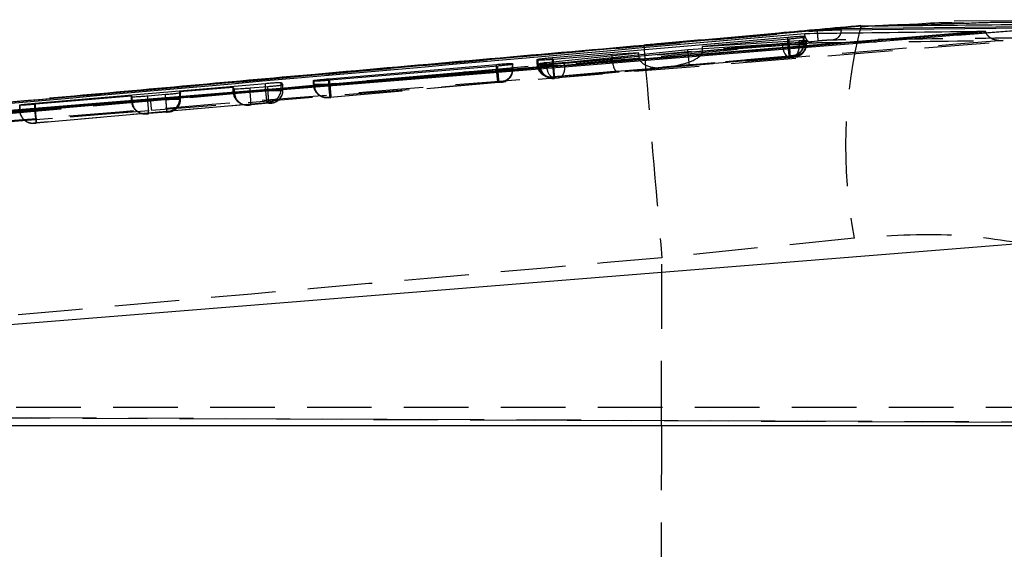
# Model space of a CAD drawing. Extents: x 55 to 332, y 12 to 285.
# Tile 10 of 36: x 220 to 240, y 148 to 158. Entities that reach past the tile are written whole.
import ezdxf

# ---------------------------------------------------------------- set-up
doc = ezdxf.new("R2010")
doc.units = 0
doc.linetypes.add('HIDDEN', pattern=[1.905, 1.27, -0.635])
doc.layers.get('0').update_dxf_attribs({"linetype": 'CONTINUOUS'})

msp = doc.modelspace()

# ---------------------------------------------------------------- linework, layer by layer
at = {"color": 8, "linetype": 'CONTINUOUS'}
for p, q in [((236.9479, 158.2199), (238.7569, 158.2683)), ((236.5353, 158.1443), (240.5909, 158.1893)), ((236.9241, 158.2211), (236.9479, 158.2199)), ((235.4895, 157.9579), (235.4895, 157.9991)), ((235.7085, 157.8933), (235.7085, 157.9317)), ((235.7994, 157.9923), (235.7994, 158.0153)), ((220.9823, 156.7954), (232.657, 157.8353)), ((232.6564, 157.8382), (232.657, 157.8353)), ((230.075, 157.4628), (230.075, 157.4815)), ((230.5806, 157.5442), (230.5806, 157.5669)), ((230.745, 157.4677), (230.745, 157.5026)), ((230.8635, 157.5607), (230.8635, 157.5978)), ((229.7652, 157.4298), (229.7652, 157.4641)), ((225.5289, 157.05), (225.5289, 157.1097)), ((226.1817, 157.133), (226.1817, 157.1507)), ((226.4682, 157.15), (226.4682, 157.181)), ((225.2237, 157.0204), (225.2237, 157.0913))]:
    msp.add_line(p, q, dxfattribs=at)
at = {"color": 7, "linetype": 'CONTINUOUS'}
for p, q in [((243.394, 158.3425), (238.7558, 158.3105)), ((238.7569, 158.2683), (239.0015, 158.2749)), ((241.6489, 158.2636), (238.8205, 158.0363)), ((236.0601, 158.1317), (210.1041, 155.8125)), ((239.3738, 158.1162), (210.7796, 155.7966)), ((232.657, 157.8353), (236.9479, 158.2199)), ((236.0601, 158.1254), (236.0601, 158.1318)), ((240.6059, 158.2067), (236.5353, 158.1626)), ((236.5353, 158.1443), (236.5353, 158.1626)), ((238.8205, 158.0363), (240.1237, 158.1416)), ((239.3745, 158.1099), (239.3738, 158.1162)), ((239.3745, 158.1099), (239.3829, 158.0818)), ((230.8635, 157.5978), (235.4895, 157.9991)), ((235.5111, 157.9598), (233.808, 157.8135)), ((233.808, 157.8135), (235.7085, 157.9317)), ((235.8095, 157.9958), (235.7978, 157.9918)), ((235.7994, 158.0153), (235.8095, 157.9958)), ((235.8418, 157.9346), (235.853, 157.914)), ((235.8418, 157.9102), (235.8418, 157.9346)), ((235.853, 157.914), (235.8431, 157.9104)), ((230.745, 157.5026), (232.5593, 157.6941)), ((233.5245, 157.7515), (231.1007, 157.497)), ((232.5593, 157.6941), (232.0334, 157.661)), ((232.5593, 157.6502), (232.5593, 157.6941)), ((235.3757, 157.8657), (233.5245, 157.7515)), ((233.808, 157.769), (233.808, 157.8135)), ((230.075, 157.4815), (230.0845, 157.4659)), ((230.5645, 157.5623), (230.5806, 157.5669)), ((230.5746, 157.5451), (230.5645, 157.5623)), ((230.6115, 157.4837), (230.6254, 157.4877)), ((230.6234, 157.4644), (230.6115, 157.4837)), ((230.6254, 157.4639), (230.6254, 157.4877)), ((232.0334, 157.661), (230.885, 157.5624)), ((226.4682, 157.181), (229.7652, 157.4641)), ((229.7861, 157.4316), (226.4889, 157.1517)), ((230.0845, 157.4659), (230.0761, 157.463)), ((225.5289, 157.1097), (225.5665, 157.0568)), ((226.1692, 157.1472), (226.1817, 157.1507)), ((226.1786, 157.1334), (226.1692, 157.1472)), ((220.6891, 156.6991), (225.2237, 157.0913)), ((224.5905, 157.0121), (223.5406, 156.9222)), ((223.5406, 156.9222), (223.5564, 156.9017)), ((223.5406, 156.8983), (223.5406, 156.9222)), ((224.6167, 156.9767), (224.5905, 157.0121)), ((225.2718, 157.0244), (224.9219, 156.995)), ((222.5908, 156.8409), (220.7058, 156.6796)), ((222.6065, 156.8212), (222.5908, 156.8409)), ((223.2616, 156.8697), (222.9117, 156.8401)), ((220.4006, 156.6599), (220.3945, 156.6671)), ((220.6891, 156.6782), (220.6891, 156.6991)), ((208.3288, 151.4017), (241.841, 154.0886)), ((242.0949, 150.3612), (208.1483, 150.3612))]:
    msp.add_line(p, q, dxfattribs=at)
at = {"color": 7, "linetype": 'HIDDEN'}
for p, q in [((222.9837, 156.5631), (240.1435, 157.9473)), ((235.4895, 157.8822), (230.8635, 157.4725)), ((233.808, 157.7256), (235.5112, 157.8764)), ((235.4895, 157.8822), (235.4895, 157.9579)), ((235.4896, 157.8821), (235.4895, 157.8822)), ((235.5111, 157.8765), (235.5111, 157.9598)), ((235.5112, 157.8764), (235.5111, 157.8765)), ((235.7085, 157.8641), (235.7085, 157.8933)), ((235.7978, 157.8813), (235.7978, 157.9918)), ((235.7978, 157.8813), (235.7978, 157.8813)), ((235.7994, 157.8865), (235.7994, 157.9923)), ((235.8095, 157.8816), (235.7994, 157.8865)), ((235.8095, 157.8816), (235.8095, 157.9958)), ((235.8418, 157.8658), (235.8418, 157.9102)), ((235.8431, 157.8602), (235.8431, 157.9104)), ((235.853, 157.8604), (235.853, 157.914)), ((235.853, 157.8604), (235.853, 157.9138)), ((231.1009, 157.4458), (233.5256, 157.6766)), ((233.5245, 157.7015), (235.3757, 157.8524)), ((233.5245, 157.7015), (233.5245, 157.7515)), ((235.7085, 157.8641), (233.8072, 157.709)), ((233.808, 157.7256), (233.808, 157.769)), ((235.3757, 157.8524), (235.3757, 157.8657)), ((235.7085, 157.864), (235.7085, 157.8641)), ((235.8418, 157.8658), (235.8418, 157.8658)), ((235.853, 157.8604), (235.8418, 157.8658)), ((235.8431, 157.8602), (235.8431, 157.8601)), ((230.5645, 157.4673), (230.5645, 157.5623)), ((230.5746, 157.4624), (230.5746, 157.5451)), ((230.5806, 157.4677), (230.5806, 157.5442)), ((230.6114, 157.484), (230.6114, 157.4444)), ((230.6115, 157.4444), (230.6115, 157.4837)), ((232.5594, 157.6195), (230.745, 157.4469)), ((230.8635, 157.4725), (230.8635, 157.5607)), ((230.885, 157.4668), (232.0339, 157.5685)), ((230.885, 157.4668), (230.885, 157.5624)), ((230.8899, 157.2235), (235.5156, 157.6331)), ((231.1007, 157.4458), (231.1007, 157.497)), ((232.0334, 157.5811), (232.0334, 157.661)), ((232.0334, 157.5811), (232.5593, 157.6239)), ((232.5593, 157.6239), (232.5593, 157.6502)), ((235.529, 157.6274), (233.0375, 157.4068)), ((233.0375, 157.4068), (235.589, 157.615)), ((235.5396, 157.6034), (233.5469, 157.4409)), ((235.5714, 157.6375), (235.5815, 157.6326)), ((235.5815, 157.6326), (235.5796, 157.6323)), ((235.6139, 157.6168), (235.625, 157.6114)), ((235.625, 157.6114), (235.6236, 157.6111)), ((235.6694, 157.6194), (235.625, 157.6114)), ((229.7652, 157.3627), (226.4682, 157.0708)), ((226.4891, 157.0653), (229.7861, 157.3573)), ((229.7652, 157.3627), (229.7652, 157.4298)), ((229.7653, 157.3627), (229.7652, 157.3627)), ((229.7861, 157.3573), (229.7861, 157.4316)), ((229.7861, 157.3573), (229.7861, 157.3573)), ((230.075, 157.3671), (230.075, 157.4628)), ((230.0761, 157.3622), (230.0761, 157.463)), ((230.0761, 157.3622), (230.0761, 157.3622)), ((230.0845, 157.3625), (230.0845, 157.4659)), ((230.5645, 157.4673), (230.5746, 157.4624)), ((230.6115, 157.4444), (230.6234, 157.4386)), ((230.6234, 157.4386), (230.6234, 157.4644)), ((230.6234, 157.4386), (230.6234, 157.4386)), ((230.6254, 157.4448), (230.6254, 157.4639)), ((230.6254, 157.4448), (230.6254, 157.4448)), ((230.745, 157.4469), (230.745, 157.4677)), ((230.885, 157.4668), (230.885, 157.4668)), ((232.1325, 157.3267), (230.9028, 157.2178)), ((230.9073, 157.1979), (233.0215, 157.399)), ((233.5469, 157.4409), (230.982, 157.1968)), ((231.1007, 157.4458), (231.1009, 157.4458)), ((233.0215, 157.399), (232.1325, 157.3267)), ((226.1692, 157.0655), (226.1692, 157.1472)), ((226.1786, 157.0609), (226.1786, 157.1334)), ((226.1817, 157.0659), (226.1817, 157.133)), ((226.4682, 157.0708), (226.4682, 157.15)), ((226.4889, 157.0653), (226.4889, 157.1517)), ((226.4945, 156.8218), (229.7913, 157.1137)), ((229.804, 157.1083), (226.5068, 156.8163)), ((229.8565, 157.1135), (229.8551, 157.1132)), ((230.7049, 157.2426), (230.715, 157.2376)), ((230.7519, 157.2197), (230.7638, 157.2139)), ((230.8365, 157.2183), (230.8391, 157.2187)), ((230.8466, 157.2134), (230.8365, 157.2183)), ((230.8858, 157.1957), (230.8647, 157.1953)), ((230.8834, 157.1954), (230.8858, 157.1957)), ((230.8953, 157.1896), (230.8834, 157.1954)), ((230.8858, 157.1957), (230.9073, 157.1979)), ((225.2237, 156.9671), (220.6891, 156.5655)), ((223.5406, 156.8128), (224.5913, 156.9058)), ((223.5564, 156.781), (223.5564, 156.9017)), ((223.5564, 156.7809), (223.5564, 156.9016)), ((224.5905, 156.9257), (224.5905, 157.0121)), ((224.6167, 156.9131), (224.6167, 156.9767)), ((224.9219, 156.9171), (224.9219, 156.995)), ((224.9219, 156.9171), (225.2719, 156.9481)), ((225.2237, 156.9671), (225.2237, 157.0204)), ((225.2718, 156.9481), (225.2718, 157.0244)), ((225.2719, 156.9481), (225.2718, 156.9481)), ((225.5289, 156.9711), (225.5289, 157.05)), ((225.5665, 156.953), (225.5289, 156.9711)), ((225.5665, 156.953), (225.5665, 157.0568)), ((225.5666, 156.953), (225.5666, 157.0566)), ((226.1692, 157.0655), (226.1786, 157.0609)), ((226.4682, 157.0708), (226.4681, 157.0708)), ((226.4889, 157.0653), (226.4891, 157.0653)), ((220.7058, 156.5617), (222.5916, 156.7287)), ((220.7156, 156.3165), (225.25, 156.718)), ((222.5908, 156.7487), (222.5908, 156.8409)), ((222.5908, 156.7487), (222.6065, 156.7411)), ((222.6065, 156.7411), (222.6065, 156.8212)), ((222.9117, 156.7451), (222.9117, 156.8401)), ((222.9117, 156.7451), (223.2617, 156.7761)), ((223.2616, 156.7761), (223.2616, 156.8697)), ((223.2617, 156.7761), (223.2616, 156.7761)), ((223.5406, 156.8128), (223.5406, 156.8983)), ((223.5564, 156.781), (223.5406, 156.7885)), ((225.301, 156.7221), (225.3386, 156.704)), ((226.4411, 156.8165), (226.4432, 156.8168)), ((226.4506, 156.8119), (226.4411, 156.8165)), ((209.9909, 155.5246), (222.9837, 156.5631)), ((210.2782, 155.546), (222.9837, 156.5631)), ((220.3945, 156.5607), (220.3945, 156.6671)), ((220.3945, 156.5607), (220.4006, 156.5577)), ((220.4006, 156.5577), (220.4006, 156.6599)), ((220.6891, 156.5655), (220.6891, 156.6782)), ((220.7058, 156.5617), (220.7058, 156.6796)), ((222.7302, 156.5245), (222.748, 156.5159)), ((223.2794, 156.5271), (222.9294, 156.4961)), ((224.8581, 156.6788), (223.3083, 156.5416)), ((223.3083, 156.5416), (223.3284, 156.5319)), ((224.7299, 156.7015), (224.7582, 156.6879)), ((224.8887, 156.6641), (224.8581, 156.6788)), ((225.2896, 156.6991), (224.9395, 156.6681)), ((220.5349, 156.336), (220.541, 156.333)), ((222.8584, 156.5018), (220.7235, 156.3127)), ((222.8785, 156.4921), (222.8584, 156.5018)), ((220.6726, 156.3087), (220.6665, 156.3117)), ((236.7896, 154.049), (233.0142, 153.664)), ((233.0041, 150.3645), (233.0142, 153.664)), ((250.17, 150.7207), (204.4961, 150.7207)), ((258.0967, 150.3524), (204.2637, 150.5873)), ((204.4839, 150.5873), (249.3246, 150.3916)), ((208.0649, 150.3645), (233.0041, 150.3645)), ((233.0041, 150.3645), (241.7005, 150.3645))]:
    msp.add_line(p, q, dxfattribs=at)
at = {"color": 7, "linetype": 'CONTINUOUS', "flags": 128}
for points in [[(238.8205, 158.0363), (238.1369, 157.9811), (231.6634, 157.4583), (222.9639, 156.7558)], [(222.9639, 156.7558), (222.591, 156.7257), (220.9726, 156.595), (214.4991, 156.0726), (210.2591, 155.7306)]]:
    msp.add_lwpolyline(points, dxfattribs=at)
at = {"color": 7, "linetype": 'HIDDEN', "flags": 128}
for points in [[(235.3757, 157.8524), (235.3815, 157.8019), (235.3928, 157.7536), (235.4093, 157.7093), (235.4303, 157.671), (235.4549, 157.6401), (235.4821, 157.618), (235.5107, 157.6056), (235.5396, 157.6034)], [(230.9073, 157.1979), (230.8789, 157.2009), (230.8508, 157.2139), (230.8241, 157.2362), (230.7999, 157.2671), (230.7791, 157.3053), (230.7626, 157.3492), (230.7511, 157.3971), (230.745, 157.4469)], [(233.0041, 150.3645), (233.0023, 149.708), (233.001, 149.0477), (233.0003, 148.3848), (233, 147.7207), (233.0003, 147.0566), (233.001, 146.3938), (233.0023, 145.7335), (233.0041, 145.0769)]]:
    msp.add_lwpolyline(points, dxfattribs=at)
at = {"color": 7, "linetype": 'HIDDEN'}
for centre, radius, start, end in [((246.1903, 155.8341), 9.5687, 165.55458, 190.75193), ((235.5594, 157.8816), 0.25, 275.06648, 359.99232), ((725.4124, 197.9769), 494.3881, 184.656898, 185.142429), ((235.6029, 157.8604), 0.25, 298.17898, 359.99184), ((229.8346, 157.3625), 0.25, 305.46756, 0.00062), ((230.8144, 157.4672), 0.2499, 179.98676, 275.0577), ((230.8262, 157.464), 0.2456, 179.13281, 273.00618), ((230.8614, 157.4443), 0.2499, 179.98684, 275.0572), ((234.4981, 157.7323), 3.6439, 184.0874, 188.02547), ((229.8344, 157.3629), 0.2504, 275.0765, 296.92981), ((224.8666, 156.9131), 0.2499, 179.98361, 275.0612), ((221.3945, 156.5421), 3.5472, 2.03601, 6.06919), ((228.9278, 157.2332), 3.7137, 184.10872, 187.97291), ((225.2789, 156.9711), 0.25, 275.06654, 359.98618), ((225.3165, 156.953), 0.25, 275.06088, 359.99184), ((226.4191, 157.0655), 0.2499, 179.98684, 275.05741), ((226.4283, 157.063), 0.2466, 179.34515, 273.44897), ((222.8564, 156.7411), 0.2499, 179.98362, 275.06141), ((219.3937, 156.3703), 3.5379, 2.03769, 6.08137), ((225.1613, 156.8837), 2.2011, 183.33073, 188.37449), ((223.3063, 156.781), 0.25, 275.0611, 359.99183), ((220.6444, 156.5607), 0.2499, 179.98911, 275.05748), ((220.6505, 156.5577), 0.2499, 179.98706, 275.05797), ((224.3372, 156.8267), 3.6574, 184.09464, 188.01818), ((217.2235, 156.1902), 3.5021, 2.00508, 6.09007)]:
    msp.add_arc(centre, radius, start, end, dxfattribs=at)
for centre, major_axis, ratio, start_param, end_param in [((235.5078, 157.877), (0.3017, 0.0046), 0.0017042, 6.0041307, 6.3073989), ((233.0155, 157.6558), (0.7918, 0.0674), 0.3145925, 4.7134167, 6.2265284), ((233.7454, 157.7079), (0.025, 0.2497), 0.878706, 1.6841101, 1.7838818), ((233.5249, 157.69), (-0.022, 0.249), 0.0018074, 1.6244288, 3.1536023), ((233.4492, 157.6942), (0.3564, 0.0602), 0.6892921, 6.1012616, 6.1672984), ((235.5509, 157.8558), (0.3021, 0.0046), 0.001715, 6.0261336, 6.3059374), ((232.4576, 157.6039), (0.4237, 0.0349), 0.5880857, 3.0931477, 3.1435437), ((232.1105, 157.5757), (-0.0212, 0.2491), 0.3074268, 1.5734466, 3.1525963), ((232.7807, 157.6302), (0.025, 0.2497), 0.8809422, 1.6840185, 1.7015788), ((232.9995, 157.648), (0.4396, 0.0388), 0.5665086, 3.100476, 4.7124613), ((230.8629, 157.4716), (0.2985, 0.0043), 0.0016152, 2.811092, 3.1708433), ((230.9104, 157.4487), (0.299, 0.0043), 0.0016297, 2.8349, 3.1684767), ((230.9158, 157.4492), (0.3045, 0.0048), 0.0017798, 2.166335, 2.8366824), ((224.8361, 156.9278), (0.0449, 0.2463), 0.9804774, 1.8358866, 2.8780592), ((226.4684, 157.0699), (0.2993, 0.0044), 0.0016387, 2.8505939, 3.1671071), ((222.8408, 156.7487), (0.0011, 0.25), 0.9998089, 1.5751638, 1.655108), ((222.8364, 156.7508), (0.0449, 0.2463), 0.9804774, 1.8358866, 3.4150361), ((223.2863, 156.7906), (0.2503, -0.0456), 0.9811457, 4.9759224, 6.4584214)]:
    msp.add_ellipse(centre, major_axis=major_axis, ratio=ratio, start_param=start_param, end_param=end_param, dxfattribs=at)
at = {"color": 7, "linetype": 'CONTINUOUS'}
for points, knots in [([(236.9479, 158.2199), (237.857, 158.2286), (239.4253, 158.2438), (240.9909, 158.2577), (241.6489, 158.2636)], [0, 0, 0, 0, 0.579719, 1, 1, 1, 1]), ([(239.0011, 158.2703), (238.8459, 158.2756), (238.4725, 158.2884), (238.0979, 158.2609), (237.8789, 158.2448)], [0, 0, 0, 0, 0.4156061, 1, 1, 1, 1]), ([(210.6443, 155.8499), (210.66, 155.8514), (211.2148, 155.901), (213.9261, 156.1435), (222.3014, 156.8882), (230.1385, 157.5749), (235.8187, 158.0727)], [0, 0, 0, 0, 0.0018693, 0.0661233, 0.3231393, 1, 1, 1, 1]), ([(210.7796, 155.795), (215.5399, 156.1791), (225.0711, 156.948), (234.6026, 157.7215), (239.3739, 158.1098), (239.3745, 158.1099)], [0, 0, 0, 0, 0.4994086, 0.9999388, 1, 1, 1, 1]), ([(236.9249, 158.2264), (236.3867, 158.1773), (235.082, 158.0581), (233.6551, 157.9307), (232.7702, 157.8531), (232.6559, 157.8431)], [0, 0, 0, 0, 0.37941437, 0.91985589, 1, 1, 1, 1]), ([(235.8187, 158.0727), (235.8514, 158.0731), (236.12, 158.0765), (237.305, 158.0915), (238.4573, 158.1053), (239.3738, 158.1162)], [0, 0, 0, 0, 0.027574, 0.226656, 1, 1, 1, 1]), ([(236.5353, 158.1626), (236.5073, 158.1618), (236.4514, 158.1603), (236.3159, 158.1522), (236.1796, 158.142), (236.0908, 158.1344), (236.0605, 158.1318)], [0, 0, 0, 0, 0.2723146, 0.5446177, 0.8445846, 1, 1, 1, 1]), ([(236.0609, 158.1254), (236.0614, 158.1254), (236.0619, 158.1255), (236.0624, 158.1255), (236.0624, 158.1255)], [0, 0, 0, 0, 0.9611456, 1, 1, 1, 1]), ([(236.0624, 158.1255), (236.0625, 158.1255), (236.1147, 158.1277), (236.2205, 158.134), (236.3713, 158.14), (236.4733, 158.1433), (236.5238, 158.1443), (236.5353, 158.1443), (236.5353, 158.1443)], [0, 0, 0, 0, 0.000115, 0.2685997, 0.5417678, 0.8434177, 0.9998984, 1, 1, 1, 1]), ([(235.8431, 157.9104), (235.8307, 157.9083), (235.8058, 157.9041), (235.7303, 157.8953), (235.6365, 157.8859), (235.5323, 157.8768), (235.442, 157.8699), (235.3941, 157.8668), (235.3757, 157.8657)], [0, 0, 0, 0, 0.1781108, 0.35622, 0.5345188, 0.7124724, 0.8895884, 1, 1, 1, 1]), ([(235.4895, 157.9991), (235.5239, 158.002), (235.5925, 158.0077), (235.6847, 158.0139), (235.7549, 158.0172), (235.7926, 158.0175), (235.7974, 158.0159), (235.7994, 158.0153)], [0, 0, 0, 0, 0.2155559, 0.4311386, 0.6460487, 0.8606445, 1, 1, 1, 1]), ([(235.7978, 157.9918), (235.7851, 157.9896), (235.7596, 157.9852), (235.6838, 157.9762), (235.5975, 157.9674), (235.5372, 157.9621), (235.5111, 157.9598)], [0, 0, 0, 0, 0.26558334, 0.53115528, 0.79703252, 1, 1, 1, 1]), ([(235.7085, 157.9317), (235.7283, 157.9328), (235.7749, 157.9355), (235.8276, 157.937), (235.837, 157.9354), (235.8418, 157.9346)], [0, 0, 0, 0, 0.2632278, 0.6197635, 1, 1, 1, 1]), ([(232.6565, 157.8371), (230.5048, 157.6484), (226.613, 157.3072), (222.7221, 156.9555), (220.9824, 156.7982)], [0, 0, 0, 0, 0.5528799, 1, 1, 1, 1]), ([(229.7652, 157.4641), (229.7995, 157.4669), (229.8682, 157.4726), (229.9604, 157.4789), (230.0305, 157.4826), (230.0683, 157.4833), (230.0731, 157.482), (230.075, 157.4815)], [0, 0, 0, 0, 0.2155286, 0.4310851, 0.6460572, 0.8607733, 1, 1, 1, 1]), ([(230.885, 157.5624), (230.8506, 157.5595), (230.7819, 157.5539), (230.6896, 157.5475), (230.6193, 157.5439), (230.5815, 157.5433), (230.5766, 157.5446), (230.5746, 157.5451)], [0, 0, 0, 0, 0.2157331, 0.431475, 0.6466436, 0.8615588, 1, 1, 1, 1]), ([(230.5806, 157.5669), (230.595, 157.5691), (230.6238, 157.5736), (230.7034, 157.5826), (230.7872, 157.591), (230.8425, 157.5959), (230.8635, 157.5978)], [0, 0, 0, 0, 0.2767212, 0.5534186, 0.8303604, 1, 1, 1, 1]), ([(231.1007, 157.497), (231.0702, 157.4939), (231.0091, 157.4879), (230.9033, 157.4789), (230.802, 157.4712), (230.7149, 157.4656), (230.6524, 157.4629), (230.6269, 157.463), (230.6241, 157.4641), (230.6234, 157.4644)], [0, 0, 0, 0, 0.1585347, 0.3170987, 0.4751476, 0.6324474, 0.7892818, 0.9461165, 1, 1, 1, 1]), ([(230.6254, 157.4877), (230.6387, 157.4898), (230.665, 157.4939), (230.7185, 157.4997), (230.745, 157.5026)], [0, 0, 0, 0, 0.5035568, 1, 1, 1, 1]), ([(230.0761, 157.463), (230.0648, 157.461), (230.042, 157.4572), (229.9695, 157.4488), (229.8813, 157.4399), (229.8166, 157.4343), (229.7861, 157.4316)], [0, 0, 0, 0, 0.2567916, 0.5135747, 0.7706659, 1, 1, 1, 1]), ([(225.2237, 157.0913), (225.2575, 157.0941), (225.325, 157.0998), (225.4158, 157.1062), (225.4849, 157.1102), (225.5223, 157.1111), (225.527, 157.1101), (225.5289, 157.1097)], [0, 0, 0, 0, 0.2151574, 0.4303374, 0.6449951, 0.8594053, 1, 1, 1, 1]), ([(226.4889, 157.1517), (226.4546, 157.1488), (226.3859, 157.1432), (226.2936, 157.1368), (226.2233, 157.1328), (226.1855, 157.1319), (226.1806, 157.1329), (226.1786, 157.1334)], [0, 0, 0, 0, 0.2156891, 0.4314053, 0.6466179, 0.8616352, 1, 1, 1, 1]), ([(226.1817, 157.1507), (226.1948, 157.1527), (226.2211, 157.1566), (226.2979, 157.1651), (226.3838, 157.1736), (226.4431, 157.1788), (226.4682, 157.181)], [0, 0, 0, 0, 0.2679594, 0.5359007, 0.804071, 1, 1, 1, 1]), ([(223.5564, 156.9017), (223.5535, 156.9007), (223.5479, 156.8986), (223.4974, 156.8922), (223.4221, 156.8842), (223.3386, 156.8763), (223.2833, 156.8715), (223.2616, 156.8697)], [0, 0, 0, 0, 0.21512897, 0.43024204, 0.64579999, 0.86150927, 1, 1, 1, 1]), ([(224.9219, 156.995), (224.8881, 156.9923), (224.8206, 156.9868), (224.7298, 156.9804), (224.6607, 156.9765), (224.6233, 156.9754), (224.6186, 156.9764), (224.6167, 156.9767)], [0, 0, 0, 0, 0.2151128, 0.4302347, 0.6448939, 0.8594056, 1, 1, 1, 1]), ([(225.5665, 157.0568), (225.5637, 157.0557), (225.558, 157.0535), (225.5075, 157.0469), (225.4323, 157.0389), (225.3487, 157.031), (225.2934, 157.0263), (225.2718, 157.0244)], [0, 0, 0, 0, 0.21513818, 0.43025496, 0.6458513, 0.86159929, 1, 1, 1, 1]), ([(208.8957, 155.7068), (210.6678, 155.8695), (214.696, 156.2394), (218.7255, 156.5958), (220.9823, 156.7954)], [0, 0, 0, 0, 0.4399132, 1, 1, 1, 1]), ([(222.9117, 156.8401), (222.8779, 156.8373), (222.8104, 156.8318), (222.7196, 156.8253), (222.6505, 156.8212), (222.6132, 156.82), (222.6084, 156.8209), (222.6065, 156.8212)], [0, 0, 0, 0, 0.2151166, 0.430248, 0.644955, 0.8595005, 1, 1, 1, 1]), ([(220.3945, 156.6671), (220.3973, 156.6681), (220.403, 156.67), (220.4535, 156.6763), (220.5287, 156.6843), (220.6122, 156.6924), (220.6675, 156.6972), (220.6891, 156.6991)], [0, 0, 0, 0, 0.21511044, 0.43020529, 0.64572072, 0.86142272, 1, 1, 1, 1]), ([(220.7058, 156.6796), (220.6721, 156.6768), (220.6045, 156.6712), (220.5137, 156.6645), (220.4446, 156.6602), (220.4073, 156.6588), (220.4025, 156.6596), (220.4006, 156.6599)], [0, 0, 0, 0, 0.2151005, 0.43021, 0.6449179, 0.8594477, 1, 1, 1, 1])]:
    msp.add_open_spline(points, degree=3, knots=knots, dxfattribs=at)
at = {"color": 7, "linetype": 'HIDDEN'}
for points, knots in [([(239.0015, 158.2749), (239.2506, 158.2852), (240.4559, 158.3349), (241.6245, 158.13), (242.5516, 157.9673)], [0, 0, 0, 0, 0.2066279, 1, 1, 1, 1]), ([(211.2344, 155.9134), (213.5044, 156.1186), (221.7787, 156.8665), (230.0546, 157.5961), (236.0601, 158.1255)], [0, 0, 0, 0, 0.2743385, 1, 1, 1, 1]), ([(235.9617, 157.8898), (235.9612, 157.8897), (235.9582, 157.8893), (235.9407, 157.8879), (235.9104, 157.8953), (235.8735, 157.9253), (235.8455, 157.9682), (235.8262, 158.0185), (235.8211, 158.0555), (235.8187, 158.0727)], [0, 0, 0, 0, 0.0086999, 0.0491864, 0.2890706, 0.4965295, 0.6777483, 0.8499656, 1, 1, 1, 1]), ([(236.0613, 158.1254), (236.0636, 158.0995), (236.0682, 158.0478), (236.0742, 157.9819), (236.0787, 157.9348), (236.0797, 157.9272), (236.0802, 157.9233)], [0, 0, 0, 0, 0.2500003, 0.4999982, 0.7499994, 1, 1, 1, 1]), ([(236.5353, 158.1443), (236.533, 158.1193), (236.5283, 158.0693), (236.4911, 158.0049), (236.4373, 157.9573), (236.3931, 157.9472), (236.371, 157.9422)], [0, 0, 0, 0, 0.2499989, 0.4999982, 0.7499869, 1, 1, 1, 1]), ([(237.8789, 158.2448), (237.5677, 158.2375), (237.25, 158.2301), (236.9336, 158.1943), (236.9271, 158.1936)], [0, 0, 0, 0, 0.97953137, 1, 1, 1, 1]), ([(239.3829, 158.0818), (239.3838, 158.0786), (239.3891, 158.0593), (239.4178, 158.0233), (239.4828, 157.972), (239.5877, 157.9374), (239.6721, 157.9319), (239.7156, 157.9344), (239.7165, 157.9344)], [0, 0, 0, 0, 0.0228019, 0.1370259, 0.3176555, 0.644632, 0.9930492, 1, 1, 1, 1]), ([(236.0806, 157.9234), (230.0752, 157.3938), (221.4229, 156.6309), (212.7724, 155.8486), (210.126, 155.6093)], [0, 0, 0, 0, 0.69408273, 1, 1, 1, 1]), ([(210.4551, 155.6322), (214.7124, 156.0126), (223.2139, 156.7721), (231.7168, 157.5176), (235.9617, 157.8898)], [0, 0, 0, 0, 0.5007601, 1, 1, 1, 1]), ([(239.7165, 157.9344), (234.8352, 157.5378), (225.129, 156.7491), (215.4223, 155.9662), (210.5971, 155.577)], [0, 0, 0, 0, 0.5028959, 1, 1, 1, 1]), ([(235.7994, 157.8865), (235.7994, 157.8865), (235.7994, 157.8865), (235.7964, 157.8866), (235.7773, 157.8864), (235.7193, 157.8856), (235.6381, 157.8844), (235.5571, 157.8832), (235.5076, 157.8824), (235.4896, 157.8821)], [0, 0, 0, 0, 0.0001017, 0.0475827, 0.2592369, 0.4722029, 0.688004, 0.8870678, 1, 1, 1, 1]), ([(235.5156, 157.6331), (235.5147, 157.6371), (235.513, 157.6451), (235.5065, 157.7027), (235.4983, 157.7848), (235.4925, 157.8497), (235.4896, 157.8821)], [0, 0, 0, 0, 0.2499999, 0.4999988, 0.7499999, 1, 1, 1, 1]), ([(235.5112, 157.8764), (235.514, 157.8436), (235.5197, 157.778), (235.5261, 157.6954), (235.5298, 157.6379), (235.5293, 157.6309), (235.529, 157.6274)], [0, 0, 0, 0, 0.2499991, 0.4999994, 0.7500011, 1, 1, 1, 1]), ([(235.7978, 157.8813), (235.7954, 157.8532), (235.7907, 157.797), (235.7499, 157.7222), (235.6887, 157.6648), (235.6273, 157.6383), (235.5896, 157.6335), (235.5796, 157.6323)], [0, 0, 0, 0, 0.2265444, 0.453092, 0.6796269, 0.9149029, 1, 1, 1, 1]), ([(235.6672, 157.6582), (235.6762, 157.6621), (235.7107, 157.677), (235.7611, 157.7269), (235.8038, 157.8015), (235.8059, 157.8576), (235.8069, 157.8818)], [0, 0, 0, 0, 0.1057173, 0.4026423, 0.7430572, 1, 1, 1, 1]), ([(235.9617, 157.8898), (236.0207, 157.8905), (236.3155, 157.8942), (237.5671, 157.9095), (238.7597, 157.9233), (239.7165, 157.9344)], [0, 0, 0, 0, 0.0471124, 0.2355616, 1, 1, 1, 1]), ([(236.371, 157.9422), (236.3619, 157.942), (236.335, 157.9414), (236.2699, 157.938), (236.178, 157.9316), (236.1129, 157.9261), (236.0806, 157.9234)], [0, 0, 0, 0, 0.1561911, 0.4571369, 0.7297404, 1, 1, 1, 1]), ([(240.4397, 157.9872), (240.3808, 157.9866), (240.0859, 157.9835), (238.8476, 157.9702), (237.5504, 157.9558), (236.489, 157.9436), (236.3711, 157.9422)], [0, 0, 0, 0, 0.0434776, 0.2173878, 0.9130281, 1, 1, 1, 1]), ([(235.3757, 157.8524), (235.3758, 157.8524), (235.4042, 157.8529), (235.4669, 157.8537), (235.5702, 157.8553), (235.6703, 157.857), (235.757, 157.8585), (235.8145, 157.8595), (235.8371, 157.8602), (235.8431, 157.8602), (235.8431, 157.8602)], [0, 0, 0, 0, 0.0001078, 0.1765112, 0.3522554, 0.5263051, 0.7002998, 0.8755016, 0.9998972, 1, 1, 1, 1]), ([(235.7085, 157.864), (235.7082, 157.8325), (235.7076, 157.7696), (235.6816, 157.6891), (235.6411, 157.6309), (235.6064, 157.6203), (235.589, 157.615)], [0, 0, 0, 0, 0.2500004, 0.500001, 0.7499957, 1, 1, 1, 1]), ([(235.8418, 157.8658), (235.8391, 157.8377), (235.8335, 157.7815), (235.7904, 157.7066), (235.727, 157.6497), (235.6706, 157.6267), (235.6324, 157.6189), (235.6213, 157.6176), (235.6139, 157.6168)], [0, 0, 0, 0, 0.2274818, 0.4549644, 0.6824374, 0.909931, 0.9391923, 1, 1, 1, 1]), ([(235.8431, 157.8601), (235.8407, 157.832), (235.8358, 157.7758), (235.7948, 157.701), (235.734, 157.6442), (235.6765, 157.6198), (235.6389, 157.6127), (235.6278, 157.6115), (235.6236, 157.6111)], [0, 0, 0, 0, 0.2266039, 0.4532072, 0.6798166, 0.9064196, 0.9645889, 1, 1, 1, 1]), ([(235.8418, 157.8658), (235.8418, 157.8658), (235.8418, 157.8658), (235.8332, 157.8658), (235.8074, 157.8655), (235.7711, 157.8649), (235.7318, 157.8644), (235.7085, 157.864), (235.7085, 157.864)], [0, 0, 0, 0, 0.000207, 0.3162263, 0.4499303, 0.7125465, 0.9997855, 1, 1, 1, 1]), ([(235.7411, 157.6539), (235.7442, 157.6554), (235.7759, 157.6701), (235.8161, 157.724), (235.8509, 157.7956), (235.8495, 157.8427), (235.849, 157.8605)], [0, 0, 0, 0, 0.0426386, 0.4282155, 0.7840228, 1, 1, 1, 1]), ([(235.5156, 157.6331), (235.5188, 157.6334), (235.5276, 157.6342), (235.5421, 157.6354), (235.5568, 157.6366), (235.5673, 157.6374), (235.571, 157.6376), (235.5714, 157.6375), (235.5714, 157.6375)], [0, 0, 0, 0, 0.1105435, 0.3081713, 0.5231738, 0.7380891, 0.9551841, 1, 1, 1, 1]), ([(235.5796, 157.6323), (235.5781, 157.6321), (235.5745, 157.6317), (235.5638, 157.6306), (235.5479, 157.6291), (235.5354, 157.628), (235.529, 157.6274)], [0, 0, 0, 0, 0.18768, 0.4528661, 0.7182479, 1, 1, 1, 1]), ([(235.6236, 157.6111), (235.6222, 157.6109), (235.6186, 157.6105), (235.6079, 157.6095), (235.5921, 157.608), (235.5741, 157.6063), (235.5556, 157.6047), (235.5449, 157.6038), (235.5396, 157.6034)], [0, 0, 0, 0, 0.11725639, 0.29919427, 0.47743961, 0.65261073, 0.82695135, 1, 1, 1, 1]), ([(235.589, 157.615), (235.5929, 157.6154), (235.6006, 157.616), (235.6072, 157.6165), (235.6123, 157.6168), (235.6132, 157.6168), (235.6139, 157.6168)], [0, 0, 0, 0, 0.2796279, 0.5468546, 0.6841694, 1, 1, 1, 1]), ([(235.6325, 157.612), (235.6339, 157.6122), (235.6388, 157.6128), (235.6524, 157.6151), (235.6893, 157.6234), (235.7184, 157.6405), (235.7411, 157.6539)], [0, 0, 0, 0, 0.046957, 0.16275597, 0.34809892, 1, 1, 1, 1]), ([(230.075, 157.3671), (230.075, 157.3671), (230.075, 157.3671), (230.0721, 157.3672), (230.0529, 157.3669), (229.9949, 157.3662), (229.9137, 157.365), (229.8327, 157.3638), (229.7832, 157.363), (229.7653, 157.3627)], [0, 0, 0, 0, 0.0000959, 0.0477895, 0.2595218, 0.4723855, 0.6882345, 0.887369, 1, 1, 1, 1]), ([(229.7913, 157.1137), (229.7904, 157.1177), (229.7887, 157.1256), (229.7822, 157.1833), (229.774, 157.2653), (229.7682, 157.3302), (229.7653, 157.3627)], [0, 0, 0, 0, 0.249999, 0.4999991, 0.7499988, 1, 1, 1, 1]), ([(229.7861, 157.3573), (229.7861, 157.3573), (229.8111, 157.3577), (229.8528, 157.3584), (229.9242, 157.3595), (229.9954, 157.3607), (230.0508, 157.3616), (230.0703, 157.3622), (230.0761, 157.3622), (230.0761, 157.3622)], [0, 0, 0, 0, 0.0001496, 0.18830139, 0.31270795, 0.56991081, 0.82333189, 0.99984923, 1, 1, 1, 1]), ([(229.7861, 157.3573), (229.7889, 157.3245), (229.7947, 157.2589), (229.801, 157.1763), (229.8047, 157.1188), (229.8043, 157.1118), (229.804, 157.1083)], [0, 0, 0, 0, 0.249998, 0.4999997, 0.7499989, 1, 1, 1, 1]), ([(230.075, 157.3671), (230.0717, 157.3362), (230.065, 157.2744), (230.0133, 157.1948), (229.9386, 157.1362), (229.8776, 157.1241), (229.8471, 157.1181)], [0, 0, 0, 0, 0.2500029, 0.4999974, 0.750004, 1, 1, 1, 1]), ([(230.0761, 157.3622), (230.0737, 157.3341), (230.0687, 157.2779), (230.0273, 157.2031), (229.9661, 157.1463), (229.9109, 157.1231), (229.8733, 157.1152), (229.8622, 157.114), (229.8551, 157.1132)], [0, 0, 0, 0, 0.2267263, 0.4534433, 0.6801633, 0.9069016, 0.9401939, 1, 1, 1, 1]), ([(229.9333, 157.1342), (229.9485, 157.1413), (229.9872, 157.1594), (230.0384, 157.2112), (230.0783, 157.283), (230.081, 157.3375), (230.0823, 157.3627)], [0, 0, 0, 0, 0.1730996, 0.4400231, 0.7416554, 1, 1, 1, 1]), ([(230.5671, 157.4671), (230.5663, 157.4612), (230.5613, 157.424), (230.576, 157.3755), (230.5999, 157.3426), (230.6052, 157.3352)], [0, 0, 0, 0, 0.1274991, 0.8036466, 1, 1, 1, 1]), ([(230.5746, 157.4624), (230.5746, 157.4624), (230.5772, 157.4624), (230.5804, 157.4623), (230.6098, 157.4627), (230.6589, 157.4634), (230.7242, 157.4643), (230.8093, 157.4656), (230.8644, 157.4665), (230.885, 157.4668), (230.885, 157.4668)], [0, 0, 0, 0, 0.0001261, 0.1316897, 0.3464782, 0.4394128, 0.654174, 0.8703475, 0.9998749, 1, 1, 1, 1]), ([(230.7162, 157.2405), (230.708, 157.2435), (230.6734, 157.2563), (230.6265, 157.3044), (230.5828, 157.3777), (230.5773, 157.4342), (230.5746, 157.4624)], [0, 0, 0, 0, 0.093934, 0.3959509, 0.6979784, 1, 1, 1, 1]), ([(230.8635, 157.4725), (230.8635, 157.4725), (230.8292, 157.472), (230.7608, 157.4709), (230.6716, 157.4694), (230.6111, 157.4684), (230.5887, 157.4677), (230.5806, 157.4677), (230.5806, 157.4677)], [0, 0, 0, 0, 0.0001606, 0.2767702, 0.5489187, 0.8209741, 0.9998356, 1, 1, 1, 1]), ([(230.6139, 157.4442), (230.6131, 157.4386), (230.6079, 157.4015), (230.6316, 157.3408), (230.6613, 157.288), (230.6828, 157.2704), (230.6853, 157.2684)], [0, 0, 0, 0, 0.0869687, 0.5728994, 0.9513492, 1, 1, 1, 1]), ([(230.6234, 157.4386), (230.6234, 157.4386), (230.6244, 157.4386), (230.6248, 157.4385), (230.648, 157.4388), (230.6952, 157.4394), (230.7567, 157.4403), (230.8299, 157.4414), (230.9327, 157.443), (231.0265, 157.4445), (231.0794, 157.4454), (231.1006, 157.4458), (231.1007, 157.4458)], [0, 0, 0, 0, 0.0000942, 0.0371203, 0.1938107, 0.353329, 0.4134477, 0.570603, 0.7276547, 0.8832391, 0.9999046, 1, 1, 1, 1]), ([(230.6234, 157.4386), (230.6262, 157.4105), (230.6317, 157.3542), (230.6748, 157.2794), (230.7382, 157.2225), (230.8084, 157.1939), (230.8622, 157.1875), (230.888, 157.1891), (230.8953, 157.1896)], [0, 0, 0, 0, 0.2032191, 0.4064344, 0.6096512, 0.8128852, 0.9462683, 1, 1, 1, 1]), ([(230.8028, 157.2058), (230.7811, 157.2135), (230.7337, 157.2301), (230.6762, 157.2862), (230.6342, 157.3604), (230.6283, 157.4166), (230.6254, 157.4448)], [0, 0, 0, 0, 0.2204734, 0.4803082, 0.7401584, 1, 1, 1, 1]), ([(230.9028, 157.2178), (230.903, 157.2194), (230.9035, 157.2227), (230.9019, 157.2542), (230.8982, 157.3082), (230.8923, 157.3828), (230.8875, 157.4388), (230.885, 157.4668)], [0, 0, 0, 0, 0.1723324, 0.3593988, 0.5729321, 0.7864671, 1, 1, 1, 1]), ([(231.1009, 157.4458), (231.1011, 157.4177), (231.1016, 157.3617), (231.0822, 157.2871), (231.0501, 157.2304), (231.0198, 157.2075), (230.9967, 157.1989), (230.9884, 157.1977), (230.982, 157.1968)], [0, 0, 0, 0, 0.2205126, 0.4410265, 0.6615361, 0.8820481, 0.9098966, 1, 1, 1, 1]), ([(229.7913, 157.1137), (229.7945, 157.114), (229.8033, 157.1147), (229.8178, 157.116), (229.8325, 157.1172), (229.843, 157.1179), (229.8466, 157.1181), (229.847, 157.1181), (229.8471, 157.1181)], [0, 0, 0, 0, 0.1102281, 0.3076311, 0.522682, 0.7376806, 0.9549806, 1, 1, 1, 1]), ([(229.8551, 157.1132), (229.8539, 157.1131), (229.8507, 157.1127), (229.8408, 157.1117), (229.8283, 157.1105), (229.8157, 157.1093), (229.8084, 157.1087), (229.804, 157.1083)], [0, 0, 0, 0, 0.1736984, 0.430945, 0.6882764, 0.8111289, 1, 1, 1, 1]), ([(230.8391, 157.2187), (230.8407, 157.2188), (230.8446, 157.2193), (230.8557, 157.2204), (230.8717, 157.2219), (230.8838, 157.223), (230.8899, 157.2235)], [0, 0, 0, 0, 0.181956, 0.4566597, 0.7274988, 1, 1, 1, 1]), ([(230.9028, 157.2178), (230.8991, 157.2175), (230.8892, 157.2166), (230.8739, 157.2153), (230.8621, 157.2143), (230.853, 157.2137), (230.8478, 157.2133), (230.8469, 157.2134), (230.8466, 157.2134)], [0, 0, 0, 0, 0.1282814, 0.3428288, 0.5573238, 0.651076, 0.8702546, 1, 1, 1, 1]), ([(230.982, 157.1968), (230.978, 157.1964), (230.9686, 157.1955), (230.9515, 157.194), (230.9329, 157.1924), (230.9197, 157.1913), (230.9086, 157.1904), (230.8998, 157.1897), (230.8959, 157.1895), (230.8954, 157.1896), (230.8953, 157.1896)], [0, 0, 0, 0, 0.1170521, 0.2733123, 0.4292778, 0.5851892, 0.6452061, 0.8061964, 0.9670704, 1, 1, 1, 1]), ([(224.6167, 156.9131), (224.6167, 156.9131), (224.6167, 156.9131), (224.6306, 156.9132), (224.6824, 156.9138), (224.7622, 156.9149), (224.8468, 156.9158), (224.9014, 156.9171), (224.9218, 156.9171), (224.9219, 156.9171)], [0, 0, 0, 0, 0.0001281, 0.2146619, 0.4332243, 0.6522321, 0.8690961, 0.9998729, 1, 1, 1, 1]), ([(225.5289, 156.9711), (225.5289, 156.9711), (225.5248, 156.9711), (225.5169, 156.9711), (225.4627, 156.9704), (225.3838, 156.9693), (225.2989, 156.9682), (225.2443, 156.9674), (225.2237, 156.9671), (225.2237, 156.9671)], [0, 0, 0, 0, 0.00013, 0.2146037, 0.4328951, 0.651592, 0.8682765, 0.999857, 1, 1, 1, 1]), ([(225.2719, 156.9481), (225.2924, 156.9484), (225.3472, 156.9492), (225.431, 156.9505), (225.5078, 156.9518), (225.5567, 156.9526), (225.5665, 156.953), (225.5665, 156.953), (225.5665, 156.953)], [0, 0, 0, 0, 0.1311035, 0.3508504, 0.5691437, 0.7846846, 0.9998719, 1, 1, 1, 1]), ([(225.2896, 156.6991), (225.2898, 156.7026), (225.2904, 156.7096), (225.2867, 156.7671), (225.2804, 156.8497), (225.2748, 156.9153), (225.2719, 156.9481)], [0, 0, 0, 0, 0.2500007, 0.5000002, 0.749999, 1, 1, 1, 1]), ([(225.4185, 156.7277), (225.4417, 156.7395), (225.4866, 156.7622), (225.535, 156.8252), (225.5647, 156.8904), (225.5631, 156.936), (225.5625, 156.953)], [0, 0, 0, 0, 0.2703043, 0.5232936, 0.8221963, 1, 1, 1, 1]), ([(226.1718, 157.0654), (226.171, 157.0593), (226.166, 157.0219), (226.1806, 156.9738), (226.2041, 156.9414), (226.2092, 156.9344)], [0, 0, 0, 0, 0.1323008, 0.8127881, 1, 1, 1, 1]), ([(226.1786, 157.0609), (226.1786, 157.0609), (226.1786, 157.0609), (226.1865, 157.0609), (226.2136, 157.0612), (226.263, 157.0619), (226.3282, 157.0629), (226.4133, 157.0641), (226.4684, 157.065), (226.4889, 157.0653), (226.4889, 157.0653)], [0, 0, 0, 0, 0.00012613, 0.13176861, 0.34657211, 0.4394358, 0.65411294, 0.87046166, 0.99987482, 1, 1, 1, 1]), ([(226.3202, 156.839), (226.312, 156.8421), (226.2775, 156.8549), (226.2305, 156.9029), (226.1868, 156.9763), (226.1813, 157.0327), (226.1786, 157.0609)], [0, 0, 0, 0, 0.0938837, 0.395935, 0.6979609, 1, 1, 1, 1]), ([(226.4681, 157.0708), (226.4681, 157.0708), (226.4438, 157.0702), (226.3847, 157.0696), (226.2978, 157.068), (226.2231, 157.0666), (226.1903, 157.0664), (226.1817, 157.0659), (226.1817, 157.0659)], [0, 0, 0, 0, 0.0000973, 0.1902632, 0.4626288, 0.7326956, 0.9998455, 1, 1, 1, 1]), ([(226.4945, 156.8218), (226.4935, 156.8257), (226.4917, 156.8337), (226.4852, 156.8914), (226.4769, 156.9734), (226.4711, 157.0383), (226.4681, 157.0708)], [0, 0, 0, 0, 0.2499997, 0.4999991, 0.7499996, 1, 1, 1, 1]), ([(226.4891, 157.0653), (226.4915, 157.0373), (226.4964, 156.9814), (226.5022, 156.9067), (226.5053, 156.8621), (226.5074, 156.8258), (226.5071, 156.8205), (226.5068, 156.8163)], [0, 0, 0, 0, 0.2137722, 0.4275424, 0.6413151, 0.7213772, 1, 1, 1, 1]), ([(222.6065, 156.7411), (222.6065, 156.7411), (222.6065, 156.7411), (222.6205, 156.7411), (222.6722, 156.7418), (222.752, 156.7429), (222.8366, 156.744), (222.8912, 156.7448), (222.9117, 156.7451), (222.9117, 156.7451)], [0, 0, 0, 0, 0.0001281, 0.2146834, 0.4331003, 0.6520823, 0.8690635, 0.999857, 1, 1, 1, 1]), ([(223.2617, 156.7761), (223.2822, 156.7764), (223.337, 156.7772), (223.4208, 156.7785), (223.4976, 156.7798), (223.5466, 156.7806), (223.5564, 156.781), (223.5564, 156.781), (223.5564, 156.781)], [0, 0, 0, 0, 0.1310515, 0.3506726, 0.5690302, 0.7847123, 0.9998719, 1, 1, 1, 1]), ([(223.2617, 156.7761), (223.2646, 156.7433), (223.2703, 156.6777), (223.2765, 156.5951), (223.2802, 156.5376), (223.2797, 156.5306), (223.2794, 156.5271)], [0, 0, 0, 0, 0.2500009, 0.5000002, 0.749999, 1, 1, 1, 1]), ([(223.3945, 156.5473), (223.4226, 156.5614), (223.4726, 156.5863), (223.5249, 156.6529), (223.5545, 156.7182), (223.5529, 156.7639), (223.5524, 156.781)], [0, 0, 0, 0, 0.30890061, 0.5481842, 0.83096237, 1, 1, 1, 1]), ([(225.25, 156.718), (225.2535, 156.7183), (225.2625, 156.7191), (225.2766, 156.7203), (225.2898, 156.7214), (225.2988, 156.722), (225.3003, 156.7221), (225.301, 156.7221)], [0, 0, 0, 0, 0.1311998, 0.3467242, 0.5660546, 0.7885587, 1, 1, 1, 1]), ([(225.2896, 156.6991), (225.293, 156.6994), (225.3033, 156.7003), (225.3199, 156.7019), (225.334, 156.7033), (225.3427, 156.7042), (225.3532, 156.7055), (225.3744, 156.7095), (225.3981, 156.7142), (225.4135, 156.7244), (225.4185, 156.7277)], [0, 0, 0, 0, 0.06749035, 0.20663012, 0.35556787, 0.45255882, 0.52073121, 0.6330682, 0.88026921, 1, 1, 1, 1]), ([(226.353, 156.8226), (226.3404, 156.8273), (226.3142, 156.8369), (226.288, 156.8534), (226.2743, 156.864), (226.2719, 156.8659), (226.2717, 156.8661), (226.2717, 156.8661), (226.2716, 156.8661), (226.2717, 156.8661), (226.2717, 156.8661), (226.2717, 156.8661), (226.2718, 156.866), (226.2723, 156.8656), (226.2747, 156.8637), (226.2939, 156.8489), (226.3346, 156.8261), (226.3874, 156.8126), (226.4244, 156.8106), (226.4408, 156.8111), (226.4484, 156.8116), (226.4575, 156.8122), (226.4743, 156.8135), (226.4946, 156.8152), (226.5066, 156.8163), (226.5097, 156.8166)], [0, 0, 0, 0, 0.111294, 0.2308238, 0.2538339, 0.255965, 0.2563037, 0.2564478, 0.2565435, 0.2566429, 0.2567517, 0.2569191, 0.2572808, 0.258239, 0.2618579, 0.2832837, 0.4593231, 0.6432713, 0.7299941, 0.7665773, 0.7890823, 0.829002, 0.8999671, 0.9743024, 1, 1, 1, 1]), ([(226.4506, 156.8119), (226.4425, 156.8115), (226.4168, 156.8101), (226.3768, 156.8132), (226.3485, 156.8266), (226.3362, 156.8324)], [0, 0, 0, 0, 0.2063333, 0.6559248, 1, 1, 1, 1]), ([(226.4432, 156.8168), (226.4455, 156.8171), (226.4503, 156.8177), (226.4643, 156.819), (226.4797, 156.8205), (226.4902, 156.8214), (226.4945, 156.8218)], [0, 0, 0, 0, 0.2716786, 0.54343, 0.8130631, 1, 1, 1, 1]), ([(226.5068, 156.8163), (226.5031, 156.816), (226.4932, 156.8151), (226.4779, 156.8138), (226.4661, 156.8129), (226.4571, 156.8122), (226.4518, 156.8119), (226.4509, 156.8119), (226.4506, 156.8119)], [0, 0, 0, 0, 0.1289558, 0.3432628, 0.5575432, 0.6511469, 0.8702972, 1, 1, 1, 1]), ([(220.6891, 156.5655), (220.6891, 156.5655), (220.6554, 156.565), (220.5881, 156.5641), (220.5, 156.5627), (220.4337, 156.5616), (220.3996, 156.5609), (220.3945, 156.5607), (220.3945, 156.5607), (220.3945, 156.5607)], [0, 0, 0, 0, 0.00012714, 0.21590451, 0.42829428, 0.63992405, 0.8532078, 0.9998719, 1, 1, 1, 1]), ([(220.4006, 156.5577), (220.4006, 156.5577), (220.4006, 156.5577), (220.4145, 156.5578), (220.4662, 156.5584), (220.5459, 156.5595), (220.6306, 156.5606), (220.6853, 156.5615), (220.7058, 156.5617), (220.7058, 156.5617)], [0, 0, 0, 0, 0.0001271, 0.2146452, 0.4327896, 0.6516024, 0.8686474, 0.999857, 1, 1, 1, 1]), ([(223.3284, 156.5319), (223.3279, 156.5318), (223.3269, 156.5316), (223.3184, 156.5307), (223.3056, 156.5295), (223.2917, 156.5282), (223.2827, 156.5274), (223.2794, 156.5271)], [0, 0, 0, 0, 0.2189494, 0.4378599, 0.6566471, 0.8726948, 1, 1, 1, 1]), ([(223.2795, 156.5271), (223.2828, 156.5274), (223.2931, 156.5283), (223.3098, 156.5299), (223.3239, 156.5312), (223.3325, 156.5322), (223.343, 156.5335), (223.3642, 156.5376), (223.383, 156.5403), (223.394, 156.547), (223.3945, 156.5473)], [0, 0, 0, 0, 0.0754259, 0.2315441, 0.3986992, 0.5074031, 0.583882, 0.7097615, 0.9867458, 1, 1, 1, 1]), ([(224.7832, 156.6785), (224.8088, 156.6713), (224.8386, 156.6629), (224.872, 156.6631), (224.8801, 156.6634), (224.8869, 156.6638), (224.8958, 156.6645), (224.9113, 156.6657), (224.9287, 156.6672), (224.9388, 156.6681), (224.9423, 156.6684)], [0, 0, 0, 0, 0.4455229, 0.5197349, 0.5672787, 0.6083647, 0.6971025, 0.8281275, 0.9417368, 1, 1, 1, 1]), ([(224.9395, 156.6681), (224.9361, 156.6678), (224.9272, 156.667), (224.9131, 156.6659), (224.8999, 156.6648), (224.8908, 156.6641), (224.8894, 156.6641), (224.8887, 156.6641)], [0, 0, 0, 0, 0.1298749, 0.3454219, 0.5651895, 0.7883381, 1, 1, 1, 1]), ([(225.3386, 156.704), (225.3381, 156.7039), (225.3371, 156.7037), (225.3285, 156.7027), (225.3158, 156.7015), (225.3019, 156.7002), (225.2929, 156.6994), (225.2896, 156.6991)], [0, 0, 0, 0, 0.21886686, 0.43767921, 0.65654415, 0.8726691, 1, 1, 1, 1]), ([(220.5682, 156.3232), (220.5939, 156.3158), (220.6238, 156.3073), (220.6568, 156.3077), (220.6645, 156.3081), (220.6714, 156.3085), (220.6806, 156.3091), (220.6966, 156.3104), (220.7139, 156.3119), (220.724, 156.3128), (220.7274, 156.3131)], [0, 0, 0, 0, 0.4479129, 0.5179293, 0.5632546, 0.6052433, 0.7016295, 0.8291494, 0.9421808, 1, 1, 1, 1]), ([(222.7732, 156.5065), (222.7994, 156.4992), (222.8296, 156.4907), (222.8629, 156.4911), (222.8705, 156.4914), (222.8775, 156.4919), (222.8868, 156.4925), (222.903, 156.4938), (222.9203, 156.4953), (222.9303, 156.4962), (222.9337, 156.4965)], [0, 0, 0, 0, 0.45107, 0.5202163, 0.5647166, 0.6067846, 0.7049681, 0.8305787, 0.9426898, 1, 1, 1, 1]), ([(222.9294, 156.4961), (222.926, 156.4958), (222.917, 156.495), (222.9029, 156.4938), (222.8897, 156.4928), (222.8807, 156.4921), (222.8792, 156.4921), (222.8785, 156.4921)], [0, 0, 0, 0, 0.1302071, 0.3457869, 0.5655105, 0.788446, 1, 1, 1, 1]), ([(220.6665, 156.3117), (220.6667, 156.3117), (220.6672, 156.3119), (220.6732, 156.3126), (220.6843, 156.3137), (220.6989, 156.3151), (220.71, 156.316), (220.7156, 156.3165)], [0, 0, 0, 0, 0.1491, 0.3656444, 0.57844, 0.7885014, 1, 1, 1, 1]), ([(220.7235, 156.3127), (220.7201, 156.3124), (220.7111, 156.3116), (220.697, 156.3104), (220.6838, 156.3094), (220.6748, 156.3087), (220.6733, 156.3087), (220.6726, 156.3087)], [0, 0, 0, 0, 0.1305662, 0.3462508, 0.5658406, 0.7885376, 1, 1, 1, 1]), ([(240.5896, 153.8605), (239.9767, 153.9658), (238.7316, 154.1798), (237.4436, 154.0931), (236.7896, 154.049)], [0, 0, 0, 0, 0.49224921, 1, 1, 1, 1]), ([(233.0142, 153.664), (226.8701, 153.1214), (218.6169, 152.3925), (210.3664, 151.6345), (208.258, 151.4408)], [0, 0, 0, 0, 0.7444506, 1, 1, 1, 1])]:
    msp.add_open_spline(points, degree=3, knots=knots, dxfattribs=at)

doc.saveas('drawing.dxf')
